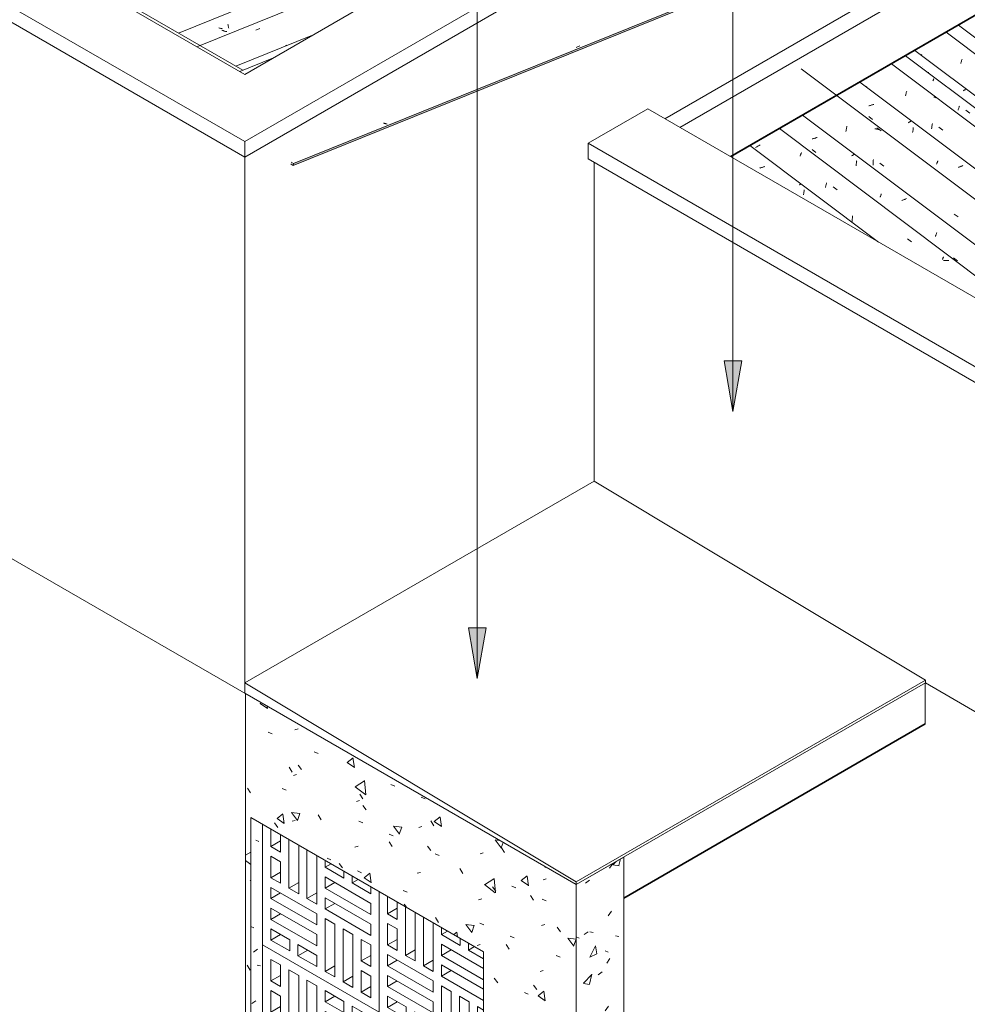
# Model space of a CAD drawing. Header units: metres. Extents: x -15.1 to 0.1, y 4 to 14.1.
# Tile 12 of 67: x -11.7 to -9.5, y 7.5 to 9.8. Entities that reach past the tile are written whole.
import ezdxf

# ---------------------------------------------------------------- set-up
doc = ezdxf.new("R2010")
doc.units = ezdxf.units.M
for name, color, linetype, lineweight in [('A-CLNG', 7, 'Continuous', 5), ('A-FLOR', 7, 'Continuous', 5), ('A-GLAZ-CWMG', 7, 'Continuous', 5), ('A-ROOF', 7, 'Continuous', 5), ('A-ROOF-OTLN', 7, 'Continuous', 5), ('A-WALL-PATT', 7, 'Continuous', 5), ('G-ANNO-TEXT', 7, 'Continuous', 9), ('I-WALL', 7, 'Continuous', 5), ('Q-CASE', 7, 'Continuous', 5)]:
    doc.layers.add(name, color=color, linetype=linetype, lineweight=lineweight)

# ---------------------------------------------------------------- blocks, each defined once
blk = doc.blocks.new('COBOGÓ-TACO-CHINÊS6 - COBOGÓ-TACO-CHINÊS-1852677-ISO_01')
at = {"layer": 'Q-CASE'}
for p, q in [((-11.145, 7.6133), (-11.145, 7.2948)), ((-10.8693, 7.4541), (-11.145, 7.6133)), ((-11.1253, 7.528), (-11.1253, 7.5792)), ((-11.1253, 7.5792), (-11.1024, 7.5659)), ((-11.1024, 7.5659), (-11.1024, 7.5147)), ((-11.0827, 7.4294), (-11.0827, 7.5545)), ((-11.0827, 7.5545), (-11.0597, 7.5412)), ((-11.1253, 7.528), (-11.1024, 7.5412)), ((-11.0597, 7.5412), (-11.0597, 7.4161)), ((-11.1024, 7.5147), (-11.1253, 7.528)), ((-11.04, 7.4048), (-11.04, 7.5299)), ((-11.04, 7.5299), (-11.017, 7.5166)), ((-11.017, 7.5166), (-11.017, 7.3915)), ((-11.1253, 7.4541), (-11.1253, 7.5052)), ((-11.1253, 7.5052), (-11.1024, 7.492)), ((-11.1024, 7.492), (-11.1024, 7.4408)), ((-10.9973, 7.4787), (-10.9973, 7.5052)), ((-10.9973, 7.5052), (-10.953, 7.4796)), ((-10.9973, 7.4787), (-10.9743, 7.492)), ((-11.1253, 7.4541), (-11.1024, 7.4673)), ((-10.953, 7.4531), (-10.9973, 7.4787)), ((-10.953, 7.4796), (-10.953, 7.4531)), ((-10.9333, 7.4417), (-10.9333, 7.4683)), ((-10.9333, 7.4683), (-10.889, 7.4427)), ((-11.1024, 7.4408), (-11.1253, 7.4541)), ((-11.0827, 7.4294), (-11.0597, 7.4427)), ((-10.9973, 7.4294), (-10.9973, 7.4559)), ((-10.9973, 7.4559), (-10.889, 7.3934)), ((-10.9973, 7.4294), (-10.9743, 7.4427)), ((-10.9333, 7.4417), (-10.9103, 7.455)), ((-10.889, 7.4161), (-10.9333, 7.4417)), ((-10.889, 7.4427), (-10.889, 7.4161)), ((-10.8693, 7.1356), (-10.8693, 7.4541)), ((-11.1253, 7.4048), (-11.1253, 7.4313)), ((-11.1253, 7.4313), (-11.017, 7.3688)), ((-11.1253, 7.4048), (-11.1024, 7.418)), ((-11.0597, 7.4161), (-11.0827, 7.4294)), ((-11.04, 7.4048), (-11.017, 7.418)), ((-10.889, 7.3669), (-10.9973, 7.4294)), ((-11.017, 7.3422), (-11.1253, 7.4048)), ((-11.017, 7.3915), (-11.04, 7.4048)), ((-10.9973, 7.3801), (-10.9973, 7.4067)), ((-10.9973, 7.4067), (-10.889, 7.3441)), ((-10.9973, 7.3801), (-10.9743, 7.3934)), ((-10.889, 7.3934), (-10.889, 7.3669)), ((-11.1253, 7.3555), (-11.1253, 7.382)), ((-11.1253, 7.382), (-11.017, 7.3195)), ((-11.1253, 7.3555), (-11.1024, 7.3688)), ((-11.017, 7.3688), (-11.017, 7.3422)), ((-10.889, 7.3176), (-10.9973, 7.3801)), ((-11.017, 7.2929), (-11.1253, 7.3555)), ((-10.9973, 7.2323), (-10.9973, 7.3574)), ((-10.9973, 7.3574), (-10.9743, 7.3441)), ((-11.1253, 7.3062), (-11.1253, 7.3327)), ((-11.1253, 7.3327), (-11.081, 7.3072)), ((-10.9743, 7.3441), (-10.9743, 7.219)), ((-10.9546, 7.2076), (-10.9546, 7.3327)), ((-10.9546, 7.3327), (-10.9316, 7.3195)), ((-10.889, 7.3441), (-10.889, 7.3176)), ((-11.1253, 7.3062), (-11.1024, 7.3195)), ((-11.081, 7.2806), (-11.1253, 7.3062)), ((-11.081, 7.3072), (-11.081, 7.2806)), ((-11.017, 7.3195), (-11.017, 7.2929)), ((-10.9316, 7.3195), (-10.9316, 7.1944)), ((-10.9119, 7.2569), (-10.9119, 7.3081)), ((-10.9119, 7.3081), (-10.889, 7.2948)), ((-11.145, 7.2948), (-10.8693, 7.1356)), ((-11.0613, 7.2692), (-11.0613, 7.2958)), ((-11.0613, 7.2958), (-11.017, 7.2702)), ((-11.0613, 7.2692), (-11.0383, 7.2825)), ((-10.889, 7.2948), (-10.889, 7.2437)), ((-11.017, 7.2437), (-11.0613, 7.2692)), ((-11.017, 7.2702), (-11.017, 7.2437)), ((-10.889, 7.2702), (-10.9119, 7.2569)), ((-10.889, 7.2437), (-10.9119, 7.2569)), ((-10.9973, 7.2323), (-10.9743, 7.2456)), ((-10.9743, 7.219), (-10.9973, 7.2323)), ((-10.9119, 7.183), (-10.9119, 7.2342)), ((-10.9119, 7.2342), (-10.889, 7.2209)), ((-10.9546, 7.2076), (-10.9316, 7.2209)), ((-10.9316, 7.1944), (-10.9546, 7.2076)), ((-10.889, 7.2209), (-10.889, 7.1697)), ((-10.9119, 7.183), (-10.889, 7.1963)), ((-10.889, 7.1697), (-10.9119, 7.183))]:
    blk.add_line(p, q, dxfattribs=at)
blk = doc.blocks.new('COBOGÓ-TACO-CHINÊS8 - COBOGÓ-TACO-CHINÊS-1852837-ISO_01')
at = {"layer": 'Q-CASE'}
for p, q in [((-11.145, 7.899), (-11.145, 7.6133)), ((-11.1253, 7.8464), (-11.1253, 7.8877)), ((-11.1253, 7.8464), (-11.1024, 7.8597)), ((-11.1024, 7.8744), (-11.1024, 7.8331)), ((-11.0827, 7.7478), (-11.0827, 7.863)), ((-11.1024, 7.8331), (-11.1253, 7.8464)), ((-11.0597, 7.8498), (-11.0597, 7.7346)), ((-11.04, 7.7232), (-11.04, 7.8384)), ((-11.1253, 7.7725), (-11.1253, 7.8237)), ((-11.1253, 7.8237), (-11.1024, 7.8104)), ((-11.017, 7.8251), (-11.017, 7.7099)), ((-10.9973, 7.7971), (-10.9973, 7.8138)), ((-11.1024, 7.8104), (-11.1024, 7.7592)), ((-10.9973, 7.7971), (-10.9829, 7.8054)), ((-10.953, 7.7715), (-10.9973, 7.7971)), ((-10.953, 7.7882), (-10.953, 7.7715)), ((-11.1253, 7.7725), (-11.1024, 7.7858)), ((-11.1024, 7.7592), (-11.1253, 7.7725)), ((-10.9973, 7.7478), (-10.9973, 7.7744)), ((-10.9973, 7.7744), (-10.889, 7.7118)), ((-10.9333, 7.7602), (-10.9333, 7.7768)), ((-10.9333, 7.7602), (-10.9189, 7.7685)), ((-11.1253, 7.7232), (-11.1253, 7.7497)), ((-11.1253, 7.7497), (-11.017, 7.6872)), ((-11.0827, 7.7478), (-11.0597, 7.7611)), ((-11.0597, 7.7346), (-11.0827, 7.7478)), ((-10.9973, 7.7478), (-10.9743, 7.7611)), ((-10.889, 7.6853), (-10.9973, 7.7478)), ((-10.889, 7.7346), (-10.9333, 7.7602)), ((-10.889, 7.7512), (-10.889, 7.7346)), ((-11.1253, 7.7232), (-11.1024, 7.7365)), ((-11.017, 7.6607), (-11.1253, 7.7232)), ((-11.04, 7.7232), (-11.017, 7.7365)), ((-11.017, 7.7099), (-11.04, 7.7232)), ((-10.9973, 7.6986), (-10.9973, 7.7251)), ((-10.9973, 7.7251), (-10.889, 7.6626)), ((-10.8693, 7.4541), (-10.8693, 7.7398)), ((-11.1253, 7.6739), (-11.1253, 7.7005)), ((-11.1253, 7.7005), (-11.017, 7.6379)), ((-10.9973, 7.6986), (-10.9743, 7.7118)), ((-10.889, 7.636), (-10.9973, 7.6986)), ((-10.889, 7.7118), (-10.889, 7.6853)), ((-11.1253, 7.6739), (-11.1024, 7.6872)), ((-11.017, 7.6114), (-11.1253, 7.6739)), ((-11.017, 7.6872), (-11.017, 7.6607)), ((-10.9973, 7.5507), (-10.9973, 7.6758)), ((-10.9973, 7.6758), (-10.9743, 7.6626)), ((-11.1253, 7.6246), (-11.1253, 7.6512)), ((-11.1253, 7.6512), (-11.081, 7.6256)), ((-10.9743, 7.6626), (-10.9743, 7.5375)), ((-10.9546, 7.5261), (-10.9546, 7.6512)), ((-10.9546, 7.6512), (-10.9316, 7.6379)), ((-10.889, 7.6626), (-10.889, 7.636)), ((-11.1253, 7.6246), (-11.1024, 7.6379)), ((-11.081, 7.5991), (-11.1253, 7.6246)), ((-11.081, 7.6256), (-11.081, 7.5991)), ((-11.017, 7.6379), (-11.017, 7.6114)), ((-10.9316, 7.6379), (-10.9316, 7.5128)), ((-10.9119, 7.5754), (-10.9119, 7.6265)), ((-10.9119, 7.6265), (-10.889, 7.6133)), ((-11.145, 7.6133), (-10.8693, 7.4541)), ((-11.0613, 7.5877), (-11.0613, 7.6142)), ((-11.0613, 7.6142), (-11.017, 7.5886)), ((-10.889, 7.6133), (-10.889, 7.5621)), ((-11.0613, 7.5877), (-11.0383, 7.601)), ((-11.017, 7.5621), (-11.0613, 7.5877)), ((-11.017, 7.5886), (-11.017, 7.5621)), ((-10.889, 7.5886), (-10.9119, 7.5754)), ((-10.9973, 7.5507), (-10.9743, 7.564)), ((-10.889, 7.5621), (-10.9119, 7.5754)), ((-10.9743, 7.5375), (-10.9973, 7.5507)), ((-10.9546, 7.5261), (-10.9316, 7.5393)), ((-10.9119, 7.5014), (-10.9119, 7.5526)), ((-10.9119, 7.5526), (-10.889, 7.5393)), ((-10.889, 7.5393), (-10.889, 7.4882)), ((-10.9316, 7.5128), (-10.9546, 7.5261)), ((-10.9119, 7.5014), (-10.889, 7.5147)), ((-10.889, 7.4882), (-10.9119, 7.5014))]:
    blk.add_line(p, q, dxfattribs=at)
blk = doc.blocks.new('COBOGÓ-TACO-CHINÊS10 - COBOGÓ-TACO-CHINÊS-1852914-ISO_01')
at = {"layer": 'Q-CASE'}
for p, q in [((-10.8693, 7.7398), (-10.8693, 7.4541)), ((-10.8496, 7.6872), (-10.8496, 7.7285)), ((-10.8496, 7.6872), (-10.8266, 7.7005)), ((-10.8266, 7.7152), (-10.8266, 7.6739)), ((-10.8069, 7.5886), (-10.8069, 7.7038)), ((-10.8266, 7.6739), (-10.8496, 7.6872)), ((-10.7839, 7.6905), (-10.7839, 7.5754)), ((-10.7642, 7.564), (-10.7642, 7.6792)), ((-10.8496, 7.6133), (-10.8496, 7.6644)), ((-10.8496, 7.6644), (-10.8266, 7.6512)), ((-10.8266, 7.6512), (-10.8266, 7.6)), ((-10.7412, 7.6659), (-10.7412, 7.5507)), ((-10.7215, 7.6379), (-10.7215, 7.6545)), ((-10.8496, 7.6133), (-10.8266, 7.6265)), ((-10.7215, 7.6379), (-10.7071, 7.6462)), ((-10.6772, 7.6123), (-10.7215, 7.6379)), ((-10.6772, 7.6289), (-10.6772, 7.6123)), ((-10.8266, 7.6), (-10.8496, 7.6133)), ((-10.8069, 7.5886), (-10.7839, 7.6019)), ((-10.7215, 7.5886), (-10.7215, 7.6152)), ((-10.7215, 7.6152), (-10.6218, 7.5576)), ((-10.7215, 7.5886), (-10.6985, 7.6019)), ((-10.6575, 7.601), (-10.6575, 7.6176)), ((-10.6575, 7.601), (-10.6431, 7.6093)), ((-10.8496, 7.564), (-10.8496, 7.5905)), ((-10.8496, 7.5905), (-10.7412, 7.528)), ((-10.7839, 7.5754), (-10.8069, 7.5886)), ((-10.6218, 7.531), (-10.7215, 7.5886)), ((-10.6218, 7.5803), (-10.6575, 7.601)), ((-10.8496, 7.564), (-10.8266, 7.5773)), ((-10.7412, 7.5014), (-10.8496, 7.564)), ((-10.7642, 7.564), (-10.7412, 7.5773)), ((-10.7412, 7.5507), (-10.7642, 7.564)), ((-10.7215, 7.5393), (-10.7215, 7.5659)), ((-10.7215, 7.5659), (-10.6218, 7.5083)), ((-10.8496, 7.5147), (-10.8496, 7.5412)), ((-10.8496, 7.5412), (-10.7412, 7.4787)), ((-10.7215, 7.5393), (-10.6985, 7.5526)), ((-10.6218, 7.4818), (-10.7215, 7.5393)), ((-10.8496, 7.5147), (-10.8266, 7.528)), ((-10.7412, 7.4522), (-10.8496, 7.5147)), ((-10.7412, 7.528), (-10.7412, 7.5014)), ((-10.7215, 7.3915), (-10.7215, 7.5166)), ((-10.7215, 7.5166), (-10.6985, 7.5033)), ((-10.8496, 7.4654), (-10.8496, 7.492)), ((-10.8496, 7.492), (-10.8052, 7.4664)), ((-10.6985, 7.5033), (-10.6985, 7.3782)), ((-10.6788, 7.3669), (-10.6788, 7.492)), ((-10.6788, 7.492), (-10.6559, 7.4787)), ((-10.8496, 7.4654), (-10.8266, 7.4787)), ((-10.8052, 7.4398), (-10.8496, 7.4654)), ((-10.8052, 7.4664), (-10.8052, 7.4398)), ((-10.7412, 7.4787), (-10.7412, 7.4522)), ((-10.6559, 7.4787), (-10.6559, 7.3536)), ((-10.6362, 7.4161), (-10.6362, 7.4673)), ((-10.6362, 7.4673), (-10.6218, 7.459)), ((-10.8693, 7.4541), (-10.6218, 7.3112)), ((-10.7855, 7.4285), (-10.7855, 7.455)), ((-10.7855, 7.455), (-10.7412, 7.4294)), ((-10.7855, 7.4285), (-10.7626, 7.4417)), ((-10.7412, 7.4029), (-10.7855, 7.4285)), ((-10.7412, 7.4294), (-10.7412, 7.4029)), ((-10.6218, 7.4245), (-10.6362, 7.4161)), ((-10.6218, 7.4078), (-10.6362, 7.4161)), ((-10.7215, 7.3915), (-10.6985, 7.4048)), ((-10.6985, 7.3782), (-10.7215, 7.3915)), ((-10.6362, 7.3422), (-10.6362, 7.3934)), ((-10.6362, 7.3934), (-10.6218, 7.3851)), ((-10.6788, 7.3669), (-10.6559, 7.3801)), ((-10.6559, 7.3536), (-10.6788, 7.3669)), ((-10.6362, 7.3422), (-10.6218, 7.3505)), ((-10.6218, 7.3339), (-10.6362, 7.3422))]:
    blk.add_line(p, q, dxfattribs=at)
blk = doc.blocks.new('FP_7-ISO_01')
at = {"layer": 'A-GLAZ-CWMG', "color": 9, "true_color": 0xc0c0c0}
for p, q in [((-9.9661, 9.4534), (-9.9676, 9.453)), ((-9.9646, 9.4538), (-9.9661, 9.4534)), ((-9.9631, 9.4542), (-9.9646, 9.4538)), ((-9.9616, 9.4546), (-9.9631, 9.4542)), ((-9.9601, 9.4551), (-9.9616, 9.4546)), ((-9.9587, 9.4556), (-9.9601, 9.4551)), ((-9.9572, 9.4561), (-9.9587, 9.4556)), ((-9.9558, 9.4566), (-9.9572, 9.4561)), ((-9.8732, 9.4136), (-9.8743, 9.413)), ((-9.8721, 9.4142), (-9.8732, 9.4136)), ((-9.871, 9.4147), (-9.8721, 9.4142)), ((-9.8628, 9.3963), (-9.8625, 9.3981)), ((-9.8625, 9.3981), (-9.8623, 9.3998)), ((-9.8623, 9.3998), (-9.8622, 9.4015)), ((-9.8639, 9.3896), (-9.8636, 9.3912)), ((-9.8636, 9.3912), (-9.8633, 9.3929)), ((-9.8633, 9.3929), (-9.863, 9.3946)), ((-9.863, 9.3946), (-9.8628, 9.3963))]:
    blk.add_line(p, q, dxfattribs=at)
blk = doc.blocks.new('FP_8-ISO_01')
at = {"layer": 'A-GLAZ-CWMG'}
blk.add_line((-9.1521, 8.9693), (-9.921, 9.5464), dxfattribs=at)
at = {"layer": 'A-GLAZ-CWMG', "color": 9, "true_color": 0xc0c0c0}
for p, q in [((-9.9759, 9.5024), (-9.9776, 9.5013)), ((-9.9742, 9.5036), (-9.9759, 9.5024)), ((-9.9724, 9.5047), (-9.9742, 9.5036)), ((-9.9706, 9.5058), (-9.9724, 9.5047)), ((-9.9687, 9.5068), (-9.9706, 9.5058)), ((-9.9668, 9.5079), (-9.9687, 9.5068)), ((-9.8718, 9.4815), (-9.8714, 9.4827)), ((-9.8714, 9.4827), (-9.8709, 9.484)), ((-9.8709, 9.484), (-9.8704, 9.4852)), ((-9.8704, 9.4852), (-9.87, 9.4864)), ((-9.87, 9.4864), (-9.8696, 9.4875)), ((-9.8696, 9.4875), (-9.8691, 9.4886)), ((-9.8691, 9.4886), (-9.8687, 9.4897)), ((-9.8118, 9.4066), (-9.8114, 9.4083)), ((-9.8114, 9.4083), (-9.8111, 9.41)), ((-9.8111, 9.41), (-9.8107, 9.4117)), ((-9.8107, 9.4117), (-9.8102, 9.4134)), ((-9.8102, 9.4134), (-9.8098, 9.415)), ((-9.8098, 9.415), (-9.8094, 9.4166)), ((-9.8094, 9.4166), (-9.809, 9.4182)), ((-9.7937, 9.4085), (-9.784, 9.4018)), ((-9.7485, 9.3286), (-9.7484, 9.3305)), ((-9.7485, 9.3267), (-9.7485, 9.3286)), ((-9.7484, 9.3305), (-9.7482, 9.3324)), ((-9.7482, 9.3324), (-9.7481, 9.3343)), ((-9.7481, 9.3343), (-9.7479, 9.3362)), ((-9.7479, 9.3362), (-9.7478, 9.3381)), ((-9.7478, 9.3381), (-9.7476, 9.34)), ((-9.6174, 9.2854), (-9.6077, 9.2786)), ((-9.5347, 9.2361), (-9.5343, 9.2372)), ((-9.5343, 9.2372), (-9.5339, 9.2383)), ((-9.5339, 9.2383), (-9.5335, 9.2393)), ((-9.5335, 9.2393), (-9.5331, 9.2403)), ((-9.5331, 9.2403), (-9.5327, 9.2413)), ((-9.5327, 9.2413), (-9.5323, 9.2422)), ((-9.5323, 9.2422), (-9.5319, 9.2431)), ((-9.5299, 9.2339), (-9.5321, 9.2338)), ((-9.5278, 9.234), (-9.5299, 9.2339)), ((-9.5257, 9.2341), (-9.5278, 9.234)), ((-9.5237, 9.234), (-9.5257, 9.2341)), ((-9.5216, 9.234), (-9.5237, 9.234)), ((-9.5195, 9.2338), (-9.5216, 9.234))]:
    blk.add_line(p, q, dxfattribs=at)
blk = doc.blocks.new('FP_9-ISO_01')
at = {"layer": 'A-GLAZ-CWMG', "color": 9, "true_color": 0xc0c0c0}
for p, q in [((-9.8418, 9.5224), (-9.8433, 9.5221)), ((-9.8403, 9.5228), (-9.8418, 9.5224)), ((-9.8388, 9.5232), (-9.8403, 9.5228)), ((-9.8373, 9.5237), (-9.8388, 9.5232)), ((-9.8358, 9.5241), (-9.8373, 9.5237)), ((-9.8344, 9.5246), (-9.8358, 9.5241)), ((-9.8329, 9.525), (-9.8344, 9.5246)), ((-9.8314, 9.5255), (-9.8329, 9.525)), ((-9.8435, 9.4967), (-9.8343, 9.4896)), ((-9.7487, 9.4826), (-9.7499, 9.482)), ((-9.7476, 9.4831), (-9.7487, 9.4826)), ((-9.7466, 9.4837), (-9.7476, 9.4831)), ((-9.7455, 9.4842), (-9.7466, 9.4837)), ((-9.7444, 9.4848), (-9.7455, 9.4842)), ((-9.7382, 9.466), (-9.738, 9.4675)), ((-9.738, 9.4675), (-9.7379, 9.469)), ((-9.7379, 9.469), (-9.7377, 9.4705)), ((-9.7394, 9.4586), (-9.7392, 9.4601)), ((-9.7392, 9.4601), (-9.7389, 9.4615)), ((-9.7389, 9.4615), (-9.7387, 9.463)), ((-9.7387, 9.463), (-9.7384, 9.4645)), ((-9.7384, 9.4645), (-9.7382, 9.466)), ((-9.6825, 9.384), (-9.6821, 9.3849)), ((-9.6821, 9.3849), (-9.6817, 9.3858)), ((-9.6817, 9.3858), (-9.6814, 9.3868)), ((-9.6814, 9.3868), (-9.681, 9.3878)), ((-9.681, 9.3878), (-9.6806, 9.3888)), ((-9.6806, 9.3888), (-9.6802, 9.3898)), ((-9.6802, 9.3898), (-9.6798, 9.3909)), ((-9.6798, 9.3909), (-9.6795, 9.392)), ((-9.6296, 9.3766), (-9.6311, 9.3761)), ((-9.6282, 9.3772), (-9.6296, 9.3766)), ((-9.6268, 9.3777), (-9.6282, 9.3772)), ((-9.6254, 9.3783), (-9.6268, 9.3777)), ((-9.624, 9.3788), (-9.6254, 9.3783)), ((-9.6227, 9.3794), (-9.624, 9.3788)), ((-9.6213, 9.38), (-9.6227, 9.3794)), ((-9.62, 9.3806), (-9.6213, 9.38)), ((-9.5511, 9.2911), (-9.5508, 9.2922)), ((-9.5508, 9.2922), (-9.5504, 9.2932)), ((-9.5504, 9.2932), (-9.55, 9.2943)), ((-9.55, 9.2943), (-9.5496, 9.2954)), ((-9.5496, 9.2954), (-9.5492, 9.2966)), ((-9.5492, 9.2966), (-9.5488, 9.2978)), ((-9.5488, 9.2978), (-9.5485, 9.299)), ((-9.5485, 9.299), (-9.5481, 9.3002)), ((-9.5082, 9.2406), (-9.499, 9.2336))]:
    blk.add_line(p, q, dxfattribs=at)
blk = doc.blocks.new('FP_10-ISO_01')
at = {"layer": 'A-GLAZ-CWMG'}
blk.add_line((-8.1115, 8.3685), (-9.8691, 9.6876), dxfattribs=at)
at = {"layer": 'A-GLAZ-CWMG', "color": 9, "true_color": 0xc0c0c0}
for p, q in [((-9.7634, 9.5399), (-9.763, 9.542)), ((-9.763, 9.542), (-9.7626, 9.544)), ((-9.7626, 9.544), (-9.7621, 9.5461)), ((-9.7621, 9.5461), (-9.7617, 9.5481)), ((-9.7617, 9.5481), (-9.7612, 9.55)), ((-9.7612, 9.55), (-9.7608, 9.552)), ((-9.6928, 9.5456), (-9.6948, 9.5458)), ((-9.6908, 9.5453), (-9.6928, 9.5456)), ((-9.6889, 9.545), (-9.6908, 9.5453)), ((-9.6899, 9.5479), (-9.6802, 9.5409)), ((-9.6869, 9.5446), (-9.6889, 9.545)), ((-9.685, 9.5442), (-9.6869, 9.5446)), ((-9.6831, 9.5437), (-9.685, 9.5442)), ((-9.699, 9.4646), (-9.6988, 9.4669)), ((-9.6988, 9.4669), (-9.6987, 9.4691)), ((-9.6987, 9.4691), (-9.6985, 9.4713)), ((-9.6985, 9.4713), (-9.6983, 9.4735)), ((-9.6991, 9.4602), (-9.699, 9.4624)), ((-9.699, 9.4624), (-9.699, 9.4646)), ((-9.6833, 9.4643), (-9.6736, 9.4577)), ((-9.5071, 9.3442), (-9.4974, 9.3376))]:
    blk.add_line(p, q, dxfattribs=at)
blk = doc.blocks.new('FP_11-ISO_01')
at = {"layer": 'A-GLAZ-CWMG', "color": 9, "true_color": 0xc0c0c0}
for p, q in [((-9.7079, 9.6007), (-9.7094, 9.6004)), ((-9.7064, 9.6011), (-9.7079, 9.6007)), ((-9.7049, 9.6015), (-9.7064, 9.6011)), ((-9.7034, 9.6019), (-9.7049, 9.6015)), ((-9.7019, 9.6024), (-9.7034, 9.6019)), ((-9.7004, 9.6028), (-9.7019, 9.6024)), ((-9.699, 9.6033), (-9.7004, 9.6028)), ((-9.6975, 9.6038), (-9.699, 9.6033)), ((-9.7094, 9.5753), (-9.7002, 9.5683)), ((-9.6146, 9.5609), (-9.6159, 9.5603)), ((-9.6133, 9.5616), (-9.6146, 9.5609)), ((-9.6121, 9.5622), (-9.6133, 9.5616)), ((-9.6109, 9.5629), (-9.6121, 9.5622)), ((-9.6097, 9.5636), (-9.6109, 9.5629)), ((-9.6054, 9.537), (-9.6052, 9.5384)), ((-9.6052, 9.5384), (-9.6049, 9.5399)), ((-9.6049, 9.5399), (-9.6047, 9.5413)), ((-9.6047, 9.5413), (-9.6044, 9.5428)), ((-9.6044, 9.5428), (-9.6042, 9.5443)), ((-9.6042, 9.5443), (-9.604, 9.5458)), ((-9.604, 9.5458), (-9.6039, 9.5473)), ((-9.6039, 9.5473), (-9.6037, 9.5488)), ((-9.5469, 9.4662), (-9.5466, 9.4672)), ((-9.5466, 9.4672), (-9.5462, 9.4683)), ((-9.5462, 9.4683), (-9.5458, 9.4694)), ((-9.5458, 9.4694), (-9.5454, 9.4705)), ((-9.5484, 9.4625), (-9.548, 9.4634)), ((-9.548, 9.4634), (-9.5477, 9.4643)), ((-9.5477, 9.4643), (-9.5473, 9.4653)), ((-9.5473, 9.4653), (-9.5469, 9.4662)), ((-9.4956, 9.455), (-9.497, 9.4545)), ((-9.4942, 9.4556), (-9.4956, 9.455)), ((-9.4927, 9.4561), (-9.4942, 9.4556)), ((-9.4914, 9.4567), (-9.4927, 9.4561)), ((-9.49, 9.4573), (-9.4914, 9.4567)), ((-9.4886, 9.4578), (-9.49, 9.4573)), ((-9.4873, 9.4584), (-9.4886, 9.4578)), ((-9.486, 9.4591), (-9.4873, 9.4584))]:
    blk.add_line(p, q, dxfattribs=at)
blk = doc.blocks.new('FP_12-ISO_01')
at = {"layer": 'A-GLAZ-CWMG'}
blk.add_line((-6.606, 7.4109), (-9.6557, 9.6999), dxfattribs=at)
at = {"layer": 'A-GLAZ-CWMG', "color": 9, "true_color": 0xc0c0c0}
for p, q in [((-9.7141, 9.6459), (-9.7156, 9.6448)), ((-9.6213, 9.6281), (-9.6208, 9.6299)), ((-9.6208, 9.6299), (-9.6203, 9.6317)), ((-9.6203, 9.6317), (-9.6198, 9.6334)), ((-9.6198, 9.6334), (-9.6192, 9.6351)), ((-9.6223, 9.6244), (-9.6218, 9.6263)), ((-9.6218, 9.6263), (-9.6213, 9.6281)), ((-9.5529, 9.6205), (-9.5547, 9.6211)), ((-9.5511, 9.6198), (-9.5529, 9.6205)), ((-9.5502, 9.6194), (-9.5511, 9.6198)), ((-9.5603, 9.5459), (-9.5601, 9.5481)), ((-9.5601, 9.5481), (-9.5598, 9.5503)), ((-9.5598, 9.5503), (-9.5595, 9.5525)), ((-9.5595, 9.5525), (-9.5592, 9.5546)), ((-9.5592, 9.5546), (-9.5589, 9.5567)), ((-9.5589, 9.5567), (-9.5585, 9.5589)), ((-9.5434, 9.5495), (-9.5337, 9.5428)), ((-9.494, 9.4786), (-9.494, 9.4787))]:
    blk.add_line(p, q, dxfattribs=at)
blk = doc.blocks.new('FP_13-ISO_01')
at = {"layer": 'A-GLAZ-CWMG', "color": 9, "true_color": 0xc0c0c0}
for p, q in [((-9.5671, 9.6795), (-9.5686, 9.679)), ((-9.4844, 9.6367), (-9.4855, 9.6361)), ((-9.4832, 9.6373), (-9.4844, 9.6367)), ((-9.4821, 9.6379), (-9.4832, 9.6373)), ((-9.481, 9.6385), (-9.4821, 9.6379)), ((-9.4799, 9.6391), (-9.481, 9.6385))]:
    blk.add_line(p, q, dxfattribs=at)
blk = doc.blocks.new('FP_14-ISO_01')
at = {"layer": 'A-GLAZ-CWMG'}
blk.add_line((-6.4766, 7.4855), (-9.5262, 9.7745), dxfattribs=at)
at = {"layer": 'A-GLAZ-CWMG', "color": 9, "true_color": 0xc0c0c0}
for p, q in [((-9.5847, 9.7214), (-9.586, 9.7205)), ((-9.5834, 9.7223), (-9.5847, 9.7214)), ((-9.4913, 9.7003), (-9.4908, 9.7022)), ((-9.4908, 9.7022), (-9.4902, 9.704)), ((-9.4902, 9.704), (-9.4897, 9.7058)), ((-9.4897, 9.7058), (-9.4892, 9.7075)), ((-9.4892, 9.7075), (-9.4887, 9.7092)), ((-9.4887, 9.7092), (-9.4881, 9.7109))]:
    blk.add_line(p, q, dxfattribs=at)
blk = doc.blocks.new('Rectangular Mullion - Telha Fibrocimento - Ondulada-1909083-ISO_01')
at = {"layer": 'A-GLAZ-CWMG'}
for p, q in [((-6.5453, 7.4385), (-9.6004, 9.7315)), ((-7.6924, 8.1265), (-9.7306, 9.6563)), ((-8.7317, 8.7266), (-9.8662, 9.5781)), ((-9.6862, 9.2777), (-9.9907, 9.5062))]:
    blk.add_line(p, q, dxfattribs=at)
for name in ['FP_14-ISO_01', 'FP_12-ISO_01', 'FP_10-ISO_01', 'FP_13-ISO_01', 'FP_11-ISO_01', 'FP_8-ISO_01', 'FP_9-ISO_01', 'FP_7-ISO_01']:
    blk.add_blockref(name, (0, 0), dxfattribs=at)
blk = doc.blocks.new('FP_26-ISO_01')
at = {"layer": 'A-GLAZ-CWMG'}
blk.add_line((-6.5707, 7.4286), (-9.6222, 9.7189), dxfattribs=at)
at = {"layer": 'A-GLAZ-CWMG', "color": 9, "true_color": 0xc0c0c0}
for p, q in [((-9.5572, 9.6596), (-9.5568, 9.6604)), ((-9.5568, 9.6604), (-9.5565, 9.6612)), ((-9.5565, 9.6612), (-9.5561, 9.662)), ((-9.5561, 9.662), (-9.5558, 9.6627)), ((-9.5558, 9.6627), (-9.5555, 9.6634)), ((-9.5555, 9.6634), (-9.5552, 9.664)), ((-9.5552, 9.664), (-9.555, 9.6645)), ((-9.4976, 9.5904), (-9.4971, 9.5919)), ((-9.4971, 9.5919), (-9.4967, 9.5933)), ((-9.4967, 9.5933), (-9.4962, 9.5947)), ((-9.4962, 9.5947), (-9.4957, 9.596)), ((-9.4957, 9.596), (-9.4953, 9.5973)), ((-9.4953, 9.5973), (-9.4948, 9.5986)), ((-9.4948, 9.5986), (-9.4943, 9.5998)), ((-9.4791, 9.5898), (-9.4695, 9.5829))]:
    blk.add_line(p, q, dxfattribs=at)
blk = doc.blocks.new('FP_27-ISO_01')
at = {"layer": 'A-GLAZ-CWMG', "color": 9, "true_color": 0xc0c0c0}
for p, q in [((-9.5817, 9.6927), (-9.5816, 9.6929)), ((-9.5817, 9.6926), (-9.5817, 9.6927)), ((-9.5816, 9.6926), (-9.5817, 9.6926))]:
    blk.add_line(p, q, dxfattribs=at)
blk = doc.blocks.new('FP_28-ISO_01')
at = {"layer": 'A-GLAZ-CWMG'}
blk.add_line((-6.4463, 7.5018), (-9.4967, 9.7914), dxfattribs=at)
blk = doc.blocks.new('Rectangular Mullion - Telha Fibrocimento - Ondulada-V21-ISO_01')
at = {"layer": 'A-GLAZ-CWMG'}
for name in ['FP_28-ISO_01', 'FP_26-ISO_01', 'FP_27-ISO_01']:
    blk.add_blockref(name, (0, 0), dxfattribs=at)
blk = doc.blocks.new('FP_60-ISO_01')
at = {"layer": 'A-GLAZ-CWMG', "color": 9, "true_color": 0xc0c0c0}
for p, q in [((-10.4026, 9.7387), (-10.3933, 9.7426)), ((-10.8575, 9.5591), (-10.8584, 9.5594)), ((-10.856, 9.5586), (-10.8575, 9.5591)), ((-10.8544, 9.5582), (-10.856, 9.5586)), ((-10.8529, 9.5578), (-10.8544, 9.5582)), ((-10.8513, 9.5574), (-10.8529, 9.5578)), ((-10.8498, 9.5571), (-10.8513, 9.5574))]:
    blk.add_line(p, q, dxfattribs=at)
blk = doc.blocks.new('FP_65-ISO_01')
at = {"layer": 'A-GLAZ-CWMG'}
blk.add_line((-10.5459, 10.0453), (-11.3007, 9.7403), dxfattribs=at)
at = {"layer": 'A-GLAZ-CWMG', "color": 9, "true_color": 0xc0c0c0}
for p, q in [((-11.161, 9.7797), (-11.1515, 9.7834)), ((-11.0891, 9.7435), (-11.0898, 9.7444)), ((-11.0885, 9.7426), (-11.0891, 9.7435))]:
    blk.add_line(p, q, dxfattribs=at)
blk = doc.blocks.new('FP_66-ISO_01')
at = {"layer": 'A-GLAZ-CWMG', "color": 9, "true_color": 0xc0c0c0}
for p, q in [((-11.2272, 9.7936), (-11.2271, 9.7924)), ((-11.2404, 9.779), (-11.2418, 9.7796)), ((-11.2389, 9.7785), (-11.2404, 9.779)), ((-11.2374, 9.778), (-11.2389, 9.7785)), ((-11.2359, 9.7775), (-11.2374, 9.778)), ((-11.2345, 9.7771), (-11.2359, 9.7775)), ((-11.233, 9.7767), (-11.2345, 9.7771)), ((-11.2315, 9.7763), (-11.233, 9.7767)), ((-11.23, 9.776), (-11.2315, 9.7763)), ((-11.2271, 9.7924), (-11.2269, 9.7912)), ((-11.2269, 9.7912), (-11.2266, 9.79)), ((-11.2266, 9.79), (-11.2264, 9.7889)), ((-11.2264, 9.7889), (-11.2262, 9.7878)), ((-11.2262, 9.7878), (-11.2259, 9.7867)), ((-11.2259, 9.7867), (-11.2256, 9.7856)), ((-11.2256, 9.7856), (-11.2253, 9.7846))]:
    blk.add_line(p, q, dxfattribs=at)
blk = doc.blocks.new('Rectangular Mullion - Telha Fibrocimento - Ondulada-1908998-ISO_01')
at = {"layer": 'A-GLAZ-CWMG', "true_color": 0xc0c0c0}
h = blk.add_hatch(dxfattribs=at)
h.set_pattern_fill('FP_6', color=9, style=0, pattern_type=2)
h.set_pattern_definition([(30, (-11.415, 12.082), (0.22989483, 0.1990905), [0.01095, -0.18814, 0.01095, -1.25]), (30, (-11.415, 12.082), (0.22989483, 0.1990905), [-0.21004, -0.18814, 0.01095, -0.38724, -0.66365]), (30, (-11.415, 12.082), (0.22989483, 0.1990905), [-0.79638, 0.01095, -0.18814, 0.01095, -0.4536]), (30, (-11.415, 12.082), (0.22989483, 0.1990905), [-1.006, -0.12178, 0.01095, -0.32087]), (125.104, (-11.329, 12.165), (-0.16472115, 0.1016063), [0.00825, -0.14167, 0.00825, -0.94122]), (125.104, (-11.329, 12.165), (-0.16472115, 0.1016063), [-0.15816, -0.14167, 0.00825, -0.29159, -0.49972]), (125.104, (-11.329, 12.165), (-0.16472115, 0.1016063), [-0.59966, 0.00825, -0.14167, 0.00825, -0.34156]), (125.104, (-11.329, 12.165), (-0.16472115, 0.1016063), [-0.75782, -0.0917, 0.00825, -0.24161]), (248.794, (-11.3, 12.315), (-0.06517556, -0.30070662), [0.01311, -0.22522, 0.01311, -1.496]), (248.794, (-11.3, 12.315), (-0.06517556, -0.30070662), [-0.25144, -0.22522, 0.01311, -0.46356, -0.79444]), (248.794, (-11.3, 12.315), (-0.06517556, -0.30070662), [-0.95333, 0.01311, -0.22522, 0.01311, -0.543]), (248.794, (-11.3, 12.315), (-0.06517556, -0.30070662), [-1.205, -0.14578, 0.01311, -0.38411])])
h.paths.add_polyline_path([(-11.0726, 9.4591), (-8.5474, 10.4797), (-8.5474, 10.4838), (-11.072, 9.4635)])
h.paths.add_polyline_path([(-5.1127, 11.8678), (-4.6839, 12.0411), (-4.6833, 12.0454), (-5.1145, 11.8712)])
at = {"layer": 'A-GLAZ-CWMG'}
for p, q in [((-8.5474, 10.4797), (-11.0726, 9.4591)), ((-8.5474, 10.4838), (-11.072, 9.4635)), ((-10.2561, 10.2127), (-11.3445, 9.7728)), ((-11.0268, 9.7677), (-11.2085, 9.6942)), ((-11.072, 9.4635), (-11.0773, 9.4671)), ((-11.0779, 9.4627), (-11.0726, 9.4591)), ((-11.0726, 9.4591), (-11.072, 9.4635))]:
    blk.add_line(p, q, dxfattribs=at)
for name in ['FP_65-ISO_01', 'FP_66-ISO_01', 'FP_60-ISO_01']:
    blk.add_blockref(name, (0, 0), dxfattribs=at)
blk = doc.blocks.new('FP_74-ISO_01')
at = {"layer": 'A-GLAZ-CWMG', "color": 9, "true_color": 0xc0c0c0}
for p, q in [((-11.2471, 9.7846), (-11.2487, 9.7851)), ((-11.2454, 9.7841), (-11.2471, 9.7846)), ((-11.2438, 9.7837), (-11.2454, 9.7841)), ((-11.2421, 9.7833), (-11.2438, 9.7837)), ((-11.2405, 9.783), (-11.2421, 9.7833))]:
    blk.add_line(p, q, dxfattribs=at)
blk = doc.blocks.new('Rectangular Mullion - Telha Fibrocimento - Ondulada-V73-ISO_01')
at = {"layer": 'A-GLAZ-CWMG'}
blk.add_blockref('FP_74-ISO_01', (0, 0), dxfattribs=at)
blk = doc.blocks.new('RUFO_1_ - RUFO_1_-1923193-ISO_01')
at = {"layer": 'A-ROOF'}
for p, q in [((-8.6755, 11.1252), (-11.1875, 9.6749)), ((-11.1875, 9.5157), (-8.5376, 11.0456)), ((-8.5376, 11.0089), (-11.1875, 9.479)), ((-13.2805, 10.7241), (-11.1875, 9.5157)), ((-11.1875, 9.6749), (-13.0047, 10.7241)), ((-11.1875, 9.479), (-13.2805, 10.6874)), ((-10.3743, 9.5116), (-10.2329, 9.5933)), ((-10.2329, 9.5933), (-7.3479, 7.9276)), ((-11.1875, 9.479), (-11.1875, 9.5157)), ((-10.3743, 9.4749), (-10.3743, 9.5116)), ((-10.3743, 9.5116), (-7.4893, 7.846)), ((-10.3743, 9.4749), (-7.4893, 7.8092))]:
    blk.add_line(p, q, dxfattribs=at)
blk = doc.blocks.new('TINTA ELASTOMERICA - TINTA ELASTOMERICA-2529003-ISO_01')
at = {"layer": 'A-ROOF'}
for p, q in [((-10.3601, 8.7115), (-11.1875, 8.2338)), ((-10.3601, 8.7115), (-9.5752, 8.2401)), ((-10.4025, 7.7625), (-11.1875, 8.2338)), ((-11.1875, 8.2338), (-11.1875, 8.2093)), ((-9.5752, 8.2401), (-10.4025, 7.7625)), ((-9.5752, 8.2338), (-10.4025, 7.7561)), ((-9.5752, 8.2401), (-9.5752, 8.2338)), ((-11.1875, 8.2093), (-10.4025, 7.7561)), ((-10.4025, 7.7561), (-10.4025, 7.7625))]:
    blk.add_line(p, q, dxfattribs=at)

msp = doc.modelspace()

# ---------------------------------------------------------------- hatches: boundary and pattern name
at = {"layer": 'A-WALL-PATT', "true_color": 0xa2a2a2}
h = msp.add_hatch(dxfattribs=at)
h.set_pattern_fill('FP_9', color=253, style=0, pattern_type=2)
h.set_pattern_definition([(38.617, (-7.128, 9.876), (0.206117, -0.139825), [0.01773, -0.19504]), (325.848, (-7.128, 9.876), (-0.039872, 0.272616), [0.02076, -0.22831]), (98.321, (-7.111, 9.864), (0.1662434, 0.1327864), [0.02296, -0.25256]), (32.051, (-7.128, 9.942), (0.306696, -0.231984), [0.02641, -0.29048]), (95.439, (-7.102, 9.923), (0.26859, 0.168166), [0.0335, -0.36847]), (322.895, (-7.128, 9.942), (0.26859, 0.168163), [0.03205, -0.35251]), (352.362, (-7.099, 9.909), (0.171532, -0.232633), [0.0203, -0.22331]), (306.403, (-7.099, 9.909), (0.069922, 0.200253), [0.02409, -0.26495]), (70.753, (-7.085, 9.89), (0.241451, -0.032382), [0.01768, -0.19443]), (17.155, (-7.128, 9.876), (0.003489, 0.1084437), [0.00787, -0.14769, 0.00787, -0.15199, -0.15807]), (17.155, (-7.128, 9.876), (0.003489, 0.1084437), [-0.31543, 0.00787, -0.1502]), (336.958, (-7.128, 9.876), (0.0756032, 0.0872277), [0.01022, -0.10805, 0.01022, -0.187, -0.07818]), (336.958, (-7.128, 9.876), (0.0756032, 0.0872277), [-0.31549, 0.01022, -0.06796]), (307.294, (-7.192, 9.913), (0.15340316, -0.09605115), [0.0132, -0.0868, 0.0132, -0.2988, -0.414]), (307.294, (-7.192, 9.913), (0.15340316, -0.09605115), [-0.412, 0.0132, -0.4008]), (301.444, (-7.221, 9.93), (0.167585, -0.0635372), [0.0134, -0.11859, 0.0134, -0.19698, -0.29851]), (301.444, (-7.221, 9.93), (0.167585, -0.0635372), [-0.34238, 0.0134, -0.28511])])
h.paths.add_polyline_path([(-10.4025, 5.5434), (-10.4025, 7.7561), (-11.1857, 8.2083), (-11.1854, 5.9954), (-10.4077, 5.5464)])
h.paths.add_polyline_path([(-10.6218, 6.0048), (-11.1733, 6.3232), (-11.1733, 7.9154), (-10.6218, 7.5969), (-10.6218, 6.1369)])
h = msp.add_hatch(dxfattribs=at)
h.set_pattern_fill('FP_10', color=253, style=0, pattern_type=2)
h.set_pattern_definition([(62.892, (-11.407, 12.077), (0.2061212, 0.0981823), [0.0304, -0.33443]), (25.47, (-11.407, 12.077), (-0.039871, 0.226575), [0.01903, -0.20928]), (99.981, (-11.389, 12.085), (0.1662384, 0.324758), [0.01917, -0.21089]), (60.684, (-11.407, 12.144), (0.306694, 0.122148), [0.04571, -0.50285]), (96.106, (-11.381, 12.154), (0.268586, 0.478313), [0.02985, -0.32835]), (21.716, (-11.407, 12.144), (0.268596, 0.478308), [0.02751, -0.30261]), (45.584, (-11.378, 12.144), (0.1715305, -0.0345634), [0.02875, -0.31625]), (348.607, (-11.378, 12.144), (0.069925, 0.280994), [0.01458, -0.1604]), (76.026, (-11.363, 12.141), (0.241453, 0.2464264), [0.02413, -0.26543]), (55.653, (-11.407, 12.077), (0.00349205, 0.11248274), [0.01333, -0.25013, 0.01333, -0.2574, -0.26771]), (55.653, (-11.407, 12.077), (0.00349205, 0.11248274), [-0.5342, 0.01333, -0.25437]), (36.106, (-11.407, 12.077), (0.0755994, 0.1745196), [0.01164, -0.12307, 0.01164, -0.213, -0.08904]), (36.106, (-11.407, 12.077), (0.0755994, 0.1745196), [-0.35934, 0.01164, -0.0774]), (351.006, (-11.471, 12.04), (0.1534023, 0.0810854), [0.0081, -0.05325, 0.0081, -0.1833, -0.25397]), (351.006, (-11.471, 12.04), (0.1534023, 0.0810854), [-0.25274, 0.0081, -0.24587]), (334.325, (-11.499, 12.024), (0.167589, 0.129972), [0.00776, -0.06864, 0.00776, -0.11401, -0.17278]), (334.325, (-11.499, 12.024), (0.167589, 0.129972), [-0.19817, 0.00776, -0.16503])])
h.paths.add_polyline_path([(-11.1733, 6.3232), (-11.145, 6.3395), (-11.145, 7.899), (-11.1733, 7.9154), (-11.1733, 6.3885)])
h = msp.add_hatch(dxfattribs=at)
h.set_pattern_fill('FP_11', color=253, style=0, pattern_type=2)
h.set_pattern_definition([(62.892, (-10.636, 11.632), (0.2061212, 0.0981823), [0.0304, -0.33443]), (25.47, (-10.636, 11.632), (-0.039871, 0.226575), [0.01903, -0.20928]), (99.981, (-10.619, 11.64), (0.1662384, 0.324758), [0.01917, -0.21089]), (60.684, (-10.636, 11.698), (0.306694, 0.122148), [0.04571, -0.50285]), (96.106, (-10.61, 11.709), (0.268586, 0.478313), [0.02985, -0.32835]), (21.716, (-10.636, 11.698), (0.268596, 0.478308), [0.02751, -0.30261]), (45.584, (-10.607, 11.698), (0.1715305, -0.0345634), [0.02875, -0.31625]), (348.607, (-10.607, 11.698), (0.069925, 0.280994), [0.01458, -0.1604]), (76.026, (-10.593, 11.696), (0.241453, 0.2464264), [0.02413, -0.26543]), (55.653, (-10.636, 11.632), (0.00349205, 0.11248274), [0.01333, -0.25013, 0.01333, -0.2574, -0.26771]), (55.653, (-10.636, 11.632), (0.00349205, 0.11248274), [-0.5342, 0.01333, -0.25437]), (36.106, (-10.636, 11.632), (0.0755994, 0.1745196), [0.01164, -0.12307, 0.01164, -0.213, -0.08904]), (36.106, (-10.636, 11.632), (0.0755994, 0.1745196), [-0.35934, 0.01164, -0.0774]), (351.006, (-10.7, 11.595), (0.1534023, 0.0810854), [0.0081, -0.05325, 0.0081, -0.1833, -0.25397]), (351.006, (-10.7, 11.595), (0.1534023, 0.0810854), [-0.25274, 0.0081, -0.24587]), (334.325, (-10.729, 11.579), (0.167589, 0.129972), [0.00776, -0.06864, 0.00776, -0.11401, -0.17278]), (334.325, (-10.729, 11.579), (0.167589, 0.129972), [-0.19817, 0.00776, -0.16503])])
h.paths.add_polyline_path([(-10.4025, 5.5761), (-10.2894, 5.6414), (-10.2894, 7.8214), (-10.4025, 7.7561), (-10.4025, 5.5843)])
at = {"layer": 'G-ANNO-TEXT'}
for points in [[(-10.0309, 8.8766), (-10.0098, 8.9966), (-10.0521, 8.9966)], [(-10.6366, 8.2444), (-10.6154, 8.3644), (-10.6577, 8.3644)]]:
    msp.add_hatch(color=256, dxfattribs=at).paths.add_polyline_path(points)

# ---------------------------------------------------------------- linework, layer by layer
at = {"layer": 'A-CLNG'}
for p in [(-10.2894, 7.7252), (-9.5753, 8.1358)]:
    msp.add_line(p, (-9.5753, 8.1375), dxfattribs=at)
at = {"layer": 'A-FLOR'}
for p, q in [((-9.5753, 8.1375), (-9.5753, 8.2337)), ((-9.5753, 8.1358), (-10.2894, 7.7235))]:
    msp.add_line(p, q, dxfattribs=at)
at = {"layer": 'A-ROOF-OTLN'}
for p, q in [((-11.1921, 9.6848), (-12.8184, 10.6237)), ((-10.1568, 9.5493), (-8.5513, 10.4763)), ((-10.1924, 9.5699), (-8.7784, 10.3863)), ((-10.0375, 9.4805), (-8.4476, 10.3984)), ((-10.0363, 9.4798), (-8.4478, 10.397)), ((-11.1197, 9.714), (-11.1994, 9.6818))]:
    msp.add_line(p, q, dxfattribs=at)
at = {"layer": 'G-ANNO-TEXT'}
for p, q in [((-10.0309, 8.8766), (-10.0309, 12.5992)), ((-10.6366, 8.2444), (-10.6366, 11.0044)), ((-10.0098, 8.9966), (-10.0521, 8.9966)), ((-10.0521, 8.9966), (-10.0309, 8.8766)), ((-10.0309, 8.8766), (-10.0098, 8.9966)), ((-10.6154, 8.3644), (-10.6577, 8.3644)), ((-10.6577, 8.3644), (-10.6366, 8.2444)), ((-10.6366, 8.2444), (-10.6154, 8.3644))]:
    msp.add_line(p, q, dxfattribs=at)
at = {"layer": 'I-WALL'}
for p, q in [((-11.1875, 9.479), (-11.1875, 8.2093)), ((-10.3601, 9.4667), (-10.3601, 8.7115)), ((-13.2522, 9.4014), (-10.4025, 7.7561)), ((-7.4751, 7.0213), (-9.5752, 8.2338)), ((-11.1857, 8.2083), (-11.1857, 5.9956)), ((-11.1733, 6.3232), (-11.1733, 7.9154)), ((-11.1733, 7.9154), (-10.6218, 7.5969)), ((-10.4025, 7.7561), (-10.2894, 7.8214)), ((-10.2894, 7.8214), (-10.2894, 5.6414)), ((-10.4025, 5.5434), (-10.4025, 7.7561)), ((-10.6218, 7.5969), (-10.6218, 6.0048))]:
    msp.add_line(p, q, dxfattribs=at)

# ---------------------------------------------------------------- block references
at = {"layer": 'A-GLAZ-CWMG'}
for name in ['Rectangular Mullion - Telha Fibrocimento - Ondulada-V73-ISO_01', 'Rectangular Mullion - Telha Fibrocimento - Ondulada-1908998-ISO_01', 'Rectangular Mullion - Telha Fibrocimento - Ondulada-V21-ISO_01', 'Rectangular Mullion - Telha Fibrocimento - Ondulada-1909083-ISO_01']:
    msp.add_blockref(name, (0, 0), dxfattribs=at)
at = {"layer": 'A-ROOF'}
for name in ['RUFO_1_ - RUFO_1_-1923193-ISO_01', 'TINTA ELASTOMERICA - TINTA ELASTOMERICA-2529003-ISO_01']:
    msp.add_blockref(name, (0, 0), dxfattribs=at)
at = {"layer": 'Q-CASE'}
for name in ['COBOGÓ-TACO-CHINÊS8 - COBOGÓ-TACO-CHINÊS-1852837-ISO_01', 'COBOGÓ-TACO-CHINÊS10 - COBOGÓ-TACO-CHINÊS-1852914-ISO_01', 'COBOGÓ-TACO-CHINÊS6 - COBOGÓ-TACO-CHINÊS-1852677-ISO_01']:
    msp.add_blockref(name, (0, 0), dxfattribs=at)

doc.saveas('drawing.dxf')
